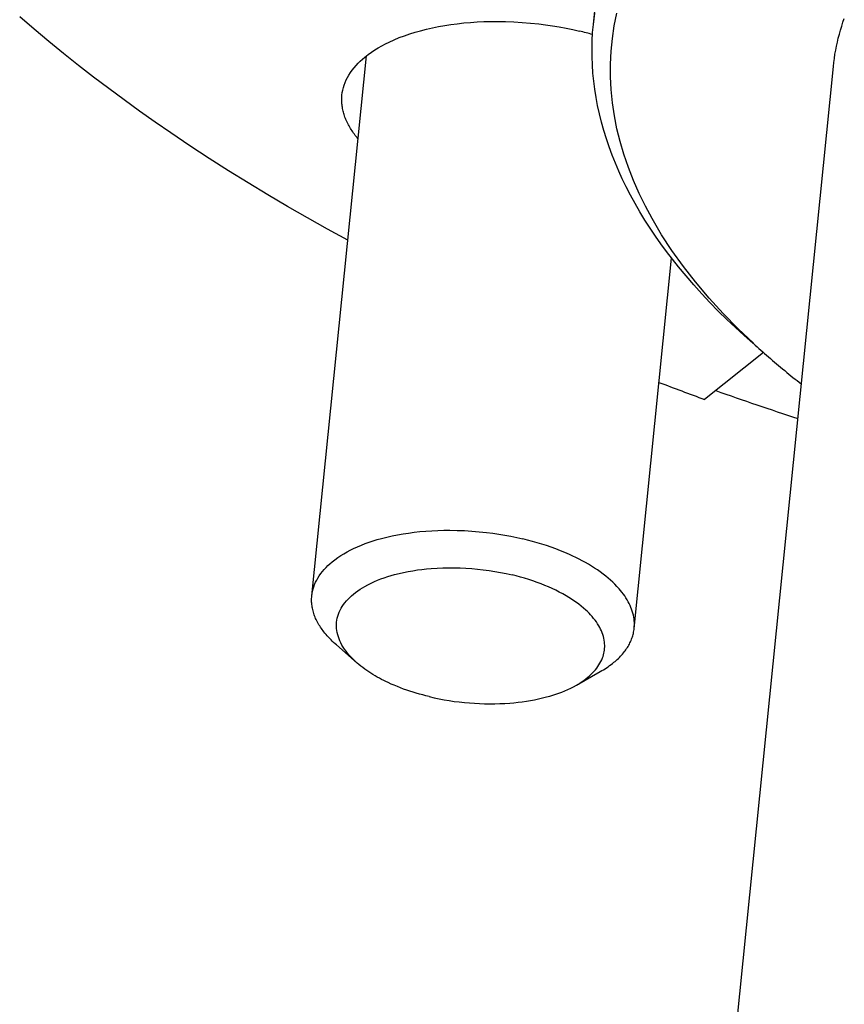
# Model space of a CAD drawing. Extents: x 0 to 1189, y 0 to 841.
# Tile 30 of 84: x 258 to 272, y 109 to 126. Entities that reach past the tile are written whole.
import ezdxf

# ---------------------------------------------------------------- set-up
doc = ezdxf.new("R2010")
doc.units = 0
doc.header["$LTSCALE"] = 65.395
doc.layers.add('mg_3b_BL7', color=7, linetype='CONTINUOUS')

# ---------------------------------------------------------------- blocks, each defined once
blk = doc.blocks.new('MG_3B_BL7', base_point=(346.87, 129.966))
at = {"layer": 'mg_3b_BL7', "color": 2, "linetype": 'CONTINUOUS'}
for p, q in [((267.894, 126.352), (268.424, 131.601)), ((262.889, 116.195), (263.859, 125.796)), ((267.476, 79.237), (272.16, 125.607)), ((268.62, 115.616), (269.285, 122.201)), ((270.92, 120.52), (269.871, 119.687)), ((263.694, 115), (263.326, 115.322)), ((267.592, 114.607), (268.017, 114.848))]:
    blk.add_line(p, q, dxfattribs=at)
for points in [[(267.894, 126.352), (267.919, 126.555)], [(270.738, 120.686), (270.467, 120.945), (270.204, 121.213), (269.951, 121.49), (269.709, 121.776), (269.494, 122.052), (269.291, 122.336), (269.108, 122.616), (268.938, 122.903), (268.82, 123.124), (268.71, 123.349), (268.609, 123.579), (268.517, 123.812), (268.436, 124.049), (268.37, 124.274), (268.314, 124.502), (268.268, 124.732), (268.234, 124.964), (268.21, 125.197), (268.199, 125.424), (268.199, 125.651), (268.21, 125.878), (268.232, 126.104), (268.265, 126.329), (268.31, 126.555)], [(272.16, 125.607), (272.168, 125.68), (272.178, 125.753), (272.189, 125.825), (272.202, 125.897), (272.216, 125.969), (272.232, 126.041), (272.248, 126.113), (272.267, 126.184), (272.287, 126.255), (272.308, 126.325), (272.33, 126.395), (272.354, 126.464)], [(263.528, 122.519), (263.169, 122.716), (262.813, 122.916), (262.459, 123.12), (262.107, 123.328), (261.757, 123.54), (261.409, 123.755), (261.065, 123.975), (260.722, 124.199), (260.383, 124.427), (260.104, 124.62), (259.827, 124.815), (259.552, 125.014), (259.279, 125.215), (259.009, 125.42), (258.741, 125.628), (258.476, 125.839), (258.214, 126.053), (257.954, 126.271), (257.697, 126.492)], [(263.426, 125.097), (263.432, 125.143), (263.441, 125.189), (263.452, 125.234), (263.466, 125.278), (263.483, 125.324), (263.502, 125.368), (263.524, 125.411), (263.548, 125.453), (263.576, 125.499), (263.607, 125.542), (263.641, 125.585), (263.676, 125.625), (263.712, 125.665), (263.751, 125.703), (263.79, 125.739), (263.831, 125.774), (263.889, 125.819), (263.948, 125.862), (264.008, 125.902), (264.07, 125.94), (264.133, 125.976), (264.197, 126.01), (264.263, 126.042), (264.353, 126.083), (264.444, 126.121), (264.536, 126.156), (264.63, 126.188), (264.724, 126.217), (264.819, 126.244), (264.926, 126.272), (265.034, 126.296), (265.143, 126.318), (265.252, 126.337), (265.361, 126.354), (265.471, 126.369), (265.59, 126.382), (265.709, 126.392), (265.828, 126.4), (265.947, 126.406), (266.066, 126.409), (266.185, 126.41), (266.333, 126.407), (266.481, 126.402), (266.629, 126.393), (266.776, 126.38), (266.923, 126.365), (267.045, 126.349), (267.166, 126.331), (267.287, 126.311), (267.408, 126.289), (267.528, 126.264), (267.647, 126.236)], [(270.735, 120.682), (270.576, 120.822), (270.42, 120.965), (270.266, 121.112), (270.115, 121.26), (269.967, 121.412), (269.822, 121.567), (269.68, 121.724), (269.541, 121.884), (269.406, 122.048), (269.3, 122.181), (269.196, 122.316), (269.095, 122.453), (268.997, 122.593), (268.902, 122.734), (268.81, 122.877), (268.722, 123.022), (268.636, 123.17), (268.554, 123.319), (268.476, 123.47), (268.409, 123.609), (268.345, 123.749), (268.285, 123.89), (268.228, 124.033), (268.174, 124.177), (268.125, 124.323), (268.079, 124.47), (268.038, 124.617), (268.001, 124.766), (267.968, 124.916), (267.941, 125.059), (267.919, 125.203), (267.9, 125.348), (267.886, 125.492), (267.876, 125.638), (267.871, 125.781), (267.87, 125.924), (267.874, 126.067), (267.881, 126.21), (267.894, 126.352)], [(263.71, 124.325), (263.694, 124.345), (263.678, 124.364), (263.663, 124.384), (263.648, 124.404), (263.633, 124.424), (263.619, 124.445), (263.605, 124.465), (263.591, 124.486), (263.578, 124.508), (263.565, 124.529), (263.552, 124.551), (263.54, 124.573), (263.529, 124.595), (263.518, 124.617), (263.507, 124.64), (263.497, 124.663), (263.488, 124.686), (263.479, 124.709), (263.471, 124.731), (263.464, 124.752), (263.458, 124.773), (263.452, 124.795), (263.446, 124.816), (263.441, 124.838), (263.437, 124.86), (263.433, 124.882), (263.43, 124.904), (263.427, 124.925), (263.425, 124.947), (263.424, 124.968), (263.423, 124.99), (263.422, 125.011), (263.423, 125.033), (263.423, 125.054), (263.425, 125.076), (263.426, 125.097)], [(262.889, 116.195), (262.894, 116.236), (262.902, 116.277), (262.913, 116.318), (262.925, 116.358), (262.94, 116.398), (262.957, 116.437), (262.976, 116.475), (262.997, 116.511), (263.022, 116.552), (263.05, 116.591), (263.079, 116.629), (263.11, 116.665), (263.143, 116.7), (263.177, 116.733), (263.212, 116.766), (263.249, 116.797), (263.3, 116.837), (263.352, 116.874), (263.406, 116.91), (263.461, 116.944), (263.517, 116.976), (263.574, 117.006), (263.632, 117.035), (263.701, 117.066), (263.77, 117.096), (263.84, 117.123), (263.911, 117.148), (263.982, 117.172), (264.054, 117.194), (264.127, 117.214), (264.222, 117.239), (264.318, 117.261), (264.415, 117.28), (264.512, 117.297), (264.609, 117.312), (264.707, 117.325), (264.812, 117.337), (264.918, 117.346), (265.023, 117.353), (265.129, 117.358), (265.235, 117.361), (265.341, 117.361), (265.473, 117.359), (265.604, 117.354), (265.735, 117.346), (265.867, 117.335), (265.997, 117.321), (266.106, 117.308), (266.213, 117.292), (266.321, 117.274), (266.428, 117.254), (266.535, 117.232), (266.641, 117.207)], [(268.62, 115.616), (268.622, 115.649), (268.623, 115.683), (268.623, 115.717), (268.62, 115.751), (268.617, 115.785), (268.612, 115.818), (268.605, 115.852), (268.596, 115.887), (268.586, 115.922), (268.574, 115.956), (268.561, 115.99), (268.547, 116.024), (268.531, 116.057), (268.514, 116.089), (268.494, 116.124), (268.473, 116.159), (268.451, 116.193), (268.427, 116.226), (268.402, 116.259), (268.377, 116.29), (268.35, 116.321), (268.314, 116.361), (268.277, 116.4), (268.238, 116.437), (268.199, 116.474), (268.158, 116.509), (268.117, 116.543), (268.068, 116.582), (268.017, 116.619), (267.966, 116.655), (267.913, 116.69), (267.86, 116.724), (267.806, 116.757), (267.752, 116.788), (267.696, 116.818), (267.64, 116.848), (267.584, 116.876), (267.527, 116.903), (267.47, 116.929), (267.389, 116.964), (267.308, 116.998), (267.227, 117.029), (267.144, 117.06), (267.062, 117.088), (266.978, 117.115), (266.894, 117.14), (266.81, 117.164), (266.726, 117.186), (266.641, 117.207)], [(263.694, 115), (263.658, 115.033), (263.623, 115.067), (263.589, 115.102), (263.556, 115.138), (263.524, 115.175), (263.498, 115.209), (263.472, 115.245), (263.448, 115.281), (263.426, 115.318), (263.406, 115.357), (263.389, 115.392), (263.374, 115.429), (263.361, 115.466), (263.35, 115.503), (263.341, 115.542), (263.334, 115.578), (263.33, 115.615), (263.328, 115.651), (263.329, 115.688), (263.331, 115.725), (263.336, 115.762), (263.343, 115.798), (263.352, 115.833), (263.364, 115.868), (263.377, 115.903), (263.393, 115.939), (263.412, 115.973), (263.432, 116.007), (263.454, 116.039), (263.477, 116.071), (263.505, 116.104), (263.534, 116.137), (263.565, 116.167), (263.597, 116.197), (263.63, 116.225), (263.668, 116.256), (263.708, 116.284), (263.748, 116.312), (263.789, 116.338), (263.831, 116.362), (263.887, 116.393), (263.943, 116.421), (264.001, 116.448), (264.059, 116.472), (264.118, 116.495), (264.177, 116.517), (264.238, 116.537), (264.298, 116.555), (264.359, 116.572), (264.44, 116.593), (264.521, 116.611), (264.602, 116.628), (264.684, 116.642), (264.766, 116.655), (264.848, 116.665), (264.931, 116.674), (265.013, 116.682), (265.116, 116.688), (265.218, 116.693), (265.321, 116.695), (265.424, 116.694), (265.527, 116.692), (265.629, 116.687), (265.732, 116.68), (265.835, 116.67), (265.938, 116.659), (266.041, 116.645), (266.144, 116.629), (266.246, 116.61), (266.347, 116.59), (266.448, 116.567)], [(267.592, 114.607), (267.627, 114.627), (267.662, 114.649), (267.697, 114.672), (267.73, 114.695), (267.763, 114.72), (267.796, 114.746), (267.827, 114.772), (267.857, 114.8), (267.886, 114.83), (267.91, 114.855), (267.932, 114.882), (267.954, 114.909), (267.975, 114.937), (267.994, 114.966), (268.012, 114.996), (268.028, 115.027), (268.043, 115.058), (268.056, 115.09), (268.066, 115.117), (268.074, 115.145), (268.081, 115.173), (268.087, 115.201), (268.091, 115.23), (268.094, 115.258), (268.095, 115.287), (268.096, 115.316), (268.094, 115.344), (268.092, 115.373), (268.087, 115.407), (268.08, 115.44), (268.072, 115.474), (268.062, 115.506), (268.05, 115.539), (268.038, 115.57), (268.023, 115.602), (268.008, 115.632), (267.991, 115.663), (267.97, 115.697), (267.948, 115.731), (267.924, 115.764), (267.899, 115.795), (267.873, 115.826), (267.846, 115.856), (267.818, 115.886), (267.789, 115.914), (267.76, 115.942), (267.72, 115.978), (267.678, 116.012), (267.636, 116.045), (267.593, 116.078), (267.548, 116.108), (267.503, 116.138), (267.458, 116.167), (267.412, 116.195), (267.35, 116.23), (267.288, 116.263), (267.225, 116.295), (267.161, 116.325), (267.097, 116.354), (267.032, 116.381), (266.966, 116.407), (266.893, 116.434), (266.82, 116.46), (266.747, 116.484), (266.673, 116.507), (266.598, 116.528), (266.524, 116.548), (266.448, 116.567)], [(263.326, 115.322), (263.302, 115.344), (263.278, 115.366), (263.254, 115.388), (263.231, 115.411), (263.208, 115.435), (263.186, 115.458), (263.164, 115.483), (263.142, 115.507), (263.122, 115.532), (263.105, 115.553), (263.089, 115.574), (263.074, 115.595), (263.059, 115.616), (263.044, 115.638), (263.03, 115.66), (263.016, 115.682), (263.003, 115.705), (262.991, 115.728), (262.979, 115.751), (262.968, 115.772), (262.958, 115.794), (262.949, 115.816), (262.94, 115.838), (262.932, 115.86), (262.924, 115.882), (262.917, 115.905), (262.911, 115.928), (262.905, 115.951), (262.9, 115.974), (262.896, 115.996), (262.893, 116.017), (262.89, 116.04), (262.888, 116.062), (262.886, 116.084), (262.886, 116.106), (262.885, 116.128), (262.886, 116.15), (262.887, 116.172), (262.889, 116.195)], [(268.017, 114.848), (268.045, 114.865), (268.073, 114.881), (268.101, 114.899), (268.128, 114.916), (268.155, 114.935), (268.182, 114.954), (268.208, 114.973), (268.234, 114.993), (268.259, 115.013), (268.279, 115.03), (268.299, 115.047), (268.319, 115.065), (268.338, 115.083), (268.356, 115.101), (268.375, 115.12), (268.392, 115.139), (268.41, 115.159), (268.427, 115.179), (268.443, 115.199), (268.458, 115.218), (268.472, 115.237), (268.485, 115.256), (268.498, 115.276), (268.51, 115.296), (268.522, 115.317), (268.534, 115.337), (268.545, 115.358), (268.555, 115.38), (268.564, 115.401), (268.573, 115.422), (268.58, 115.443), (268.588, 115.464), (268.594, 115.485), (268.6, 115.507), (268.605, 115.528), (268.61, 115.55), (268.614, 115.572), (268.617, 115.594), (268.62, 115.616)], [(264.975, 114.403), (264.918, 114.417), (264.86, 114.432), (264.803, 114.447), (264.746, 114.464), (264.69, 114.481), (264.633, 114.499), (264.577, 114.518), (264.521, 114.538), (264.466, 114.559), (264.411, 114.581), (264.356, 114.604), (264.301, 114.627), (264.247, 114.652), (264.208, 114.671), (264.168, 114.69), (264.129, 114.71), (264.09, 114.73), (264.052, 114.751), (264.014, 114.773), (263.976, 114.796), (263.939, 114.819), (263.903, 114.842), (263.866, 114.867), (263.831, 114.892), (263.796, 114.918), (263.761, 114.945), (263.727, 114.972), (263.694, 115)], [(264.975, 114.403), (265.064, 114.383), (265.152, 114.364), (265.242, 114.347), (265.331, 114.333), (265.421, 114.319), (265.511, 114.308), (265.601, 114.298), (265.692, 114.29), (265.781, 114.284), (265.871, 114.279), (265.961, 114.276), (266.051, 114.275), (266.141, 114.275), (266.231, 114.278), (266.32, 114.282), (266.41, 114.288), (266.483, 114.294), (266.557, 114.302), (266.63, 114.311), (266.703, 114.321), (266.775, 114.333), (266.848, 114.347), (266.92, 114.362), (266.992, 114.379), (267.064, 114.397), (267.119, 114.412), (267.173, 114.429), (267.228, 114.446), (267.281, 114.465), (267.335, 114.485), (267.388, 114.507), (267.44, 114.529), (267.491, 114.554), (267.542, 114.579), (267.592, 114.607)]]:
    blk.add_lwpolyline(points, dxfattribs=at)
for centre, radius, start, end in [((266.286, 120.534), 5.863, 74.223, 76.5769), ((279.27, 129.906), 12.563, 227.2183, 228.8688), ((280.092, 130.863), 13.824, 228.9125, 232.0439), ((288.487, 170.617), 54.225, 249.007, 249.9215), ((289.646, 175.012), 58.537, 250.46286, 251.96943)]:
    blk.add_arc(centre, radius, start, end, dxfattribs=at)

msp = doc.modelspace()

# ---------------------------------------------------------------- block references
at = {"layer": 'mg_3b_BL7'}
msp.add_blockref('MG_3B_BL7', (346.87, 129.966), dxfattribs=at)

doc.saveas('drawing.dxf')
